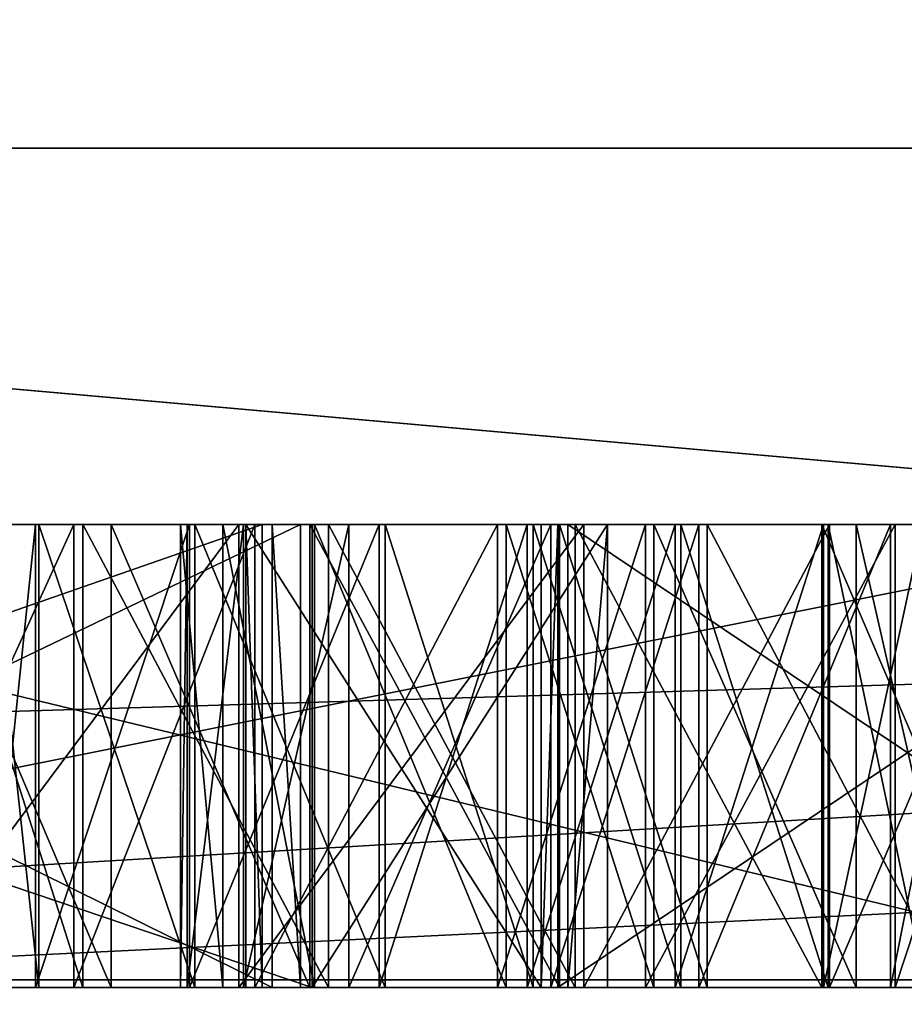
# Model space of a CAD drawing. Header units: millimetres. Extents: x -348 to 175, y 0 to 247.
# Tile 19 of 196: x -166.609 to -166.418, y 60.996 to 61.209. Entities that reach past the tile are written whole.
import ezdxf

# ---------------------------------------------------------------- set-up
doc = ezdxf.new("R2010")
doc.units = ezdxf.units.MM
doc.header["$LTSCALE"] = 65.185185
for name, color, linetype in [('1549', 7, 'CONTINUOUS'), ('1621', 7, 'CONTINUOUS'), ('1622', 7, 'CONTINUOUS'), ('1623', 7, 'CONTINUOUS'), ('1624', 7, 'CONTINUOUS'), ('1631', 7, 'CONTINUOUS'), ('1636', 7, 'CONTINUOUS'), ('1637', 7, 'CONTINUOUS'), ('1666', 7, 'CONTINUOUS'), ('1667', 7, 'CONTINUOUS'), ('1668', 7, 'CONTINUOUS'), ('1669', 7, 'CONTINUOUS'), ('1670', 7, 'CONTINUOUS'), ('1672', 7, 'CONTINUOUS'), ('1673', 7, 'CONTINUOUS'), ('1674', 7, 'CONTINUOUS'), ('1675', 7, 'CONTINUOUS'), ('1676', 7, 'CONTINUOUS'), ('1678', 7, 'CONTINUOUS'), ('1679', 7, 'CONTINUOUS'), ('1680', 7, 'CONTINUOUS'), ('1681', 7, 'CONTINUOUS'), ('1682', 7, 'CONTINUOUS'), ('1683', 7, 'CONTINUOUS'), ('1709', 7, 'CONTINUOUS'), ('1710', 7, 'CONTINUOUS'), ('1711', 7, 'CONTINUOUS'), ('1712', 7, 'CONTINUOUS'), ('1718', 7, 'CONTINUOUS'), ('1719', 7, 'CONTINUOUS'), ('1720', 7, 'CONTINUOUS'), ('1721', 7, 'CONTINUOUS'), ('1722', 7, 'CONTINUOUS'), ('1723', 7, 'CONTINUOUS'), ('1724', 7, 'CONTINUOUS'), ('1725', 7, 'CONTINUOUS'), ('1726', 7, 'CONTINUOUS'), ('1730', 7, 'CONTINUOUS'), ('1731', 7, 'CONTINUOUS'), ('1732', 7, 'CONTINUOUS'), ('1733', 7, 'CONTINUOUS'), ('1734', 7, 'CONTINUOUS'), ('1735', 7, 'CONTINUOUS'), ('1736', 7, 'CONTINUOUS'), ('1738', 7, 'CONTINUOUS'), ('1739', 7, 'CONTINUOUS'), ('1740', 7, 'CONTINUOUS'), ('1741', 7, 'CONTINUOUS'), ('1742', 7, 'CONTINUOUS'), ('1743', 7, 'CONTINUOUS'), ('1748', 7, 'CONTINUOUS'), ('1750', 7, 'CONTINUOUS'), ('1751', 7, 'CONTINUOUS'), ('1752', 7, 'CONTINUOUS'), ('1753', 7, 'CONTINUOUS'), ('1754', 7, 'CONTINUOUS'), ('1755', 7, 'CONTINUOUS'), ('1762', 7, 'CONTINUOUS'), ('1763', 7, 'CONTINUOUS'), ('1764', 7, 'CONTINUOUS'), ('1765', 7, 'CONTINUOUS'), ('1766', 7, 'CONTINUOUS'), ('1780', 7, 'CONTINUOUS'), ('1782', 7, 'CONTINUOUS'), ('1783', 7, 'CONTINUOUS'), ('1784', 7, 'CONTINUOUS'), ('1785', 7, 'CONTINUOUS'), ('1786', 7, 'CONTINUOUS'), ('1787', 7, 'CONTINUOUS'), ('1788', 7, 'CONTINUOUS'), ('1789', 7, 'CONTINUOUS'), ('1790', 7, 'CONTINUOUS'), ('1791', 7, 'CONTINUOUS'), ('1792', 7, 'CONTINUOUS'), ('1793', 7, 'CONTINUOUS'), ('1794', 7, 'CONTINUOUS'), ('1811', 7, 'CONTINUOUS'), ('1813', 7, 'CONTINUOUS')]:
    doc.layers.add(name, color=color, linetype=linetype)

msp = doc.modelspace()

# ---------------------------------------------------------------- linework, layer by layer
at = {"layer": '1549', "linetype": 'CONTINUOUS'}
for points in [[(-166.18036, 61, 11.7557), (-161.7557, 61, 16.18035), (-168.5755, 61, 7.08934), (-166.18036, 61, 11.7557)], [(-168.5755, 61, 7.08934), (-161.7557, 61, 16.18035), (-161.2773, 61, 16.37469), (-168.5755, 61, 7.08934)], [(-167.82017, 61, 9.07975), (-166.18036, 61, 11.7557), (-168.5755, 61, 7.08934), (-167.82017, 61, 9.07975)], [(-166.18036, 61, -11.7557), (-167.82017, 61, -9.07975), (-167.05257, 61, -10.22339), (-166.18036, 61, -11.7557)], [(-163.24673, 61, -14.82673), (-166.18036, 61, -11.7557), (-167.05257, 61, -10.22339), (-163.24673, 61, -14.82673)]]:
    msp.add_3dface(points, dxfattribs=at)
at = {"layer": '1621', "linetype": 'CONTINUOUS'}
for points in [[(-167.75, 60), (-168.75171, 61.0017, 0), (-165.17045, 61.0017, 11.02198), (-167.75, 60)], [(-164.35946, 59.99999, 10.43401), (-167.75, 60), (-165.17045, 61.0017, 11.02198), (-164.35946, 59.99999, 10.43401)]]:
    msp.add_3dface(points, dxfattribs=at)
at = {"layer": '1622', "linetype": 'CONTINUOUS'}
for points in [[(-167.75, 60), (-164.35946, 59.99999, -10.43401), (-168.75171, 61.0017, 0), (-167.75, 60)], [(-168.75171, 61.0017, 0), (-164.35946, 59.99999, -10.43401), (-166.71506, 61.0017, -8.49902), (-168.75171, 61.0017, 0)], [(-166.71506, 61.0017, -8.49902), (-164.35946, 59.99999, -10.43401), (-161.0475, 61.0017, -15.15187), (-166.71506, 61.0017, -8.49902)]]:
    msp.add_3dface(points, dxfattribs=at)
at = {"layer": '1623', "linetype": 'CONTINUOUS'}
for points in [[(-170, 61), (-170.5, 60.5), (-166.58487, 60.50001, 12.04957), (-170, 61)], [(-169.75378, 61, 3.12866), (-170, 61), (-166.58487, 60.50001, 12.04957), (-169.75378, 61, 3.12866)], [(-169.02116, 61, 6.18029), (-169.75378, 61, 3.12866), (-166.58487, 60.50001, 12.04957), (-169.02116, 61, 6.18029)], [(-167.82017, 61, 9.07975), (-169.02116, 61, 6.18029), (-166.58487, 60.50001, 12.04957), (-167.82017, 61, 9.07975)], [(-166.18036, 61, 11.7557), (-167.82017, 61, 9.07975), (-166.58487, 60.50001, 12.04957), (-166.18036, 61, 11.7557)], [(-166.18036, 61, 11.7557), (-166.58487, 60.50001, 12.04957), (-156.33486, 60.50001, 19.49666), (-166.18036, 61, 11.7557)]]:
    msp.add_3dface(points, dxfattribs=at)
at = {"layer": '1624', "linetype": 'CONTINUOUS'}
for points in [[(-167.82017, 61, -9.07975), (-166.18036, 61, -11.7557), (-170.5, 60.5), (-167.82017, 61, -9.07975)], [(-166.18036, 61, -11.7557), (-166.58487, 60.50001, -12.04957), (-170.5, 60.5), (-166.18036, 61, -11.7557)], [(-166.18036, 61, -11.7557), (-164.14218, 61, -14.14211), (-166.58487, 60.50001, -12.04957), (-166.18036, 61, -11.7557)], [(-164.14218, 61, -14.14211), (-161.7557, 61, -16.18035), (-166.58487, 60.50001, -12.04957), (-164.14218, 61, -14.14211)], [(-161.7557, 61, -16.18035), (-159.07982, 61, -17.82013), (-166.58487, 60.50001, -12.04957), (-161.7557, 61, -16.18035)], [(-159.07982, 61, -17.82013), (-156.18035, 61, -19.02114), (-166.58487, 60.50001, -12.04957), (-159.07982, 61, -17.82013)], [(-156.18035, 61, -19.02114), (-156.33486, 60.50001, -19.49665), (-166.58487, 60.50001, -12.04957), (-156.18035, 61, -19.02114)]]:
    msp.add_3dface(points, dxfattribs=at)
at = {"layer": '1631', "linetype": 'CONTINUOUS'}
for points in [[(-168.19596, 61.18118, -3.75109), (-163.0147, 61.18118, -13.25825), (-166.63253, 66.11021, -5.40424), (-168.19596, 61.18118, -3.75109)], [(-160.35748, 61.18118, 15.42357), (-167.19714, 61.18118, 7.03009), (-160.27947, 66.11021, 14.14848), (-160.35748, 61.18118, 15.42357)], [(-160.27947, 66.11021, 14.14848), (-167.19714, 61.18118, 7.03009), (-166.63253, 66.11021, 5.40424), (-160.27947, 66.11021, 14.14848)], [(-166.63253, 66.11021, -5.40424), (-163.0147, 61.18118, -13.25825), (-160.27947, 66.11021, -14.14848), (-166.63253, 66.11021, -5.40424)]]:
    msp.add_3dface(points, dxfattribs=at)
at = {"layer": '1636', "linetype": 'CONTINUOUS'}
for points in [[(-167.05257, 61, -10.22339), (-169.50945, 61.21787, -4.75919), (-163.36439, 61.21787, -14.98872), (-167.05257, 61, -10.22339)], [(-168.5755, 61, 7.08934), (-161.39444, 61.21787, 16.53588), (-168.7652, 61.21787, 7.15094), (-168.5755, 61, 7.08934)], [(-168.5755, 61, 7.08934), (-161.2773, 61, 16.37469), (-161.39444, 61.21787, 16.53588), (-168.5755, 61, 7.08934)], [(-163.24673, 61, -14.82673), (-167.05257, 61, -10.22339), (-163.36439, 61.21787, -14.98872), (-163.24673, 61, -14.82673)]]:
    msp.add_3dface(points, dxfattribs=at)
at = {"layer": '1637', "linetype": 'CONTINUOUS'}
for points in [[(-165.17045, 61.0017, 11.02198), (-168.75171, 61.0017, 0), (-167.19714, 61.18118, 7.03009), (-165.17045, 61.0017, 11.02198)], [(-166.71506, 61.0017, -8.49902), (-163.0147, 61.18118, -13.25825), (-168.19596, 61.18118, -3.75109), (-166.71506, 61.0017, -8.49902)], [(-165.17045, 61.0017, 11.02198), (-167.19714, 61.18118, 7.03009), (-160.35748, 61.18118, 15.42357), (-165.17045, 61.0017, 11.02198)], [(-166.71506, 61.0017, -8.49902), (-161.0475, 61.0017, -15.15187), (-163.0147, 61.18118, -13.25825), (-166.71506, 61.0017, -8.49902)]]:
    msp.add_3dface(points, dxfattribs=at)
at = {"layer": '1666', "color": 7, "linetype": 'CONTINUOUS', "true_color": 0xe0f2ff}
for points in [[(-166.55655, 61.1, -0.4656), (-166.84361, 61.1, -0.47548), (-166.75641, 61.1, -0.53502), (-166.55655, 61.1, -0.4656)], [(-166.84146, 61.1, -0.53795), (-166.5458, 61.1, -0.77792), (-166.75641, 61.1, -0.53502), (-166.84146, 61.1, -0.53795)], [(-166.5544, 61.1, -0.52807), (-166.55655, 61.1, -0.4656), (-166.75641, 61.1, -0.53502), (-166.5544, 61.1, -0.52807)], [(-166.5458, 61.1, -0.77792), (-166.54831, 61.1, -0.70504), (-166.75641, 61.1, -0.53502), (-166.5458, 61.1, -0.77792)], [(-166.56013, 61.1, -0.3615), (-166.55655, 61.1, -0.4656), (-166.49634, 61.1, -0.3593), (-166.56013, 61.1, -0.3615)], [(-166.49634, 61.1, -0.3593), (-166.55655, 61.1, -0.4656), (-166.5544, 61.1, -0.52807), (-166.49634, 61.1, -0.3593)], [(-166.54831, 61.1, -0.70504), (-166.49634, 61.1, -0.3593), (-166.5544, 61.1, -0.52807), (-166.54831, 61.1, -0.70504)], [(-166.5458, 61.1, -0.77792), (-166.49634, 61.1, -0.3593), (-166.54831, 61.1, -0.70504), (-166.5458, 61.1, -0.77792)], [(-166.49276, 61.1, -0.46341), (-166.49634, 61.1, -0.3593), (-166.5458, 61.1, -0.77792), (-166.49276, 61.1, -0.46341)], [(-166.49061, 61.1, -0.52587), (-166.49276, 61.1, -0.46341), (-166.5458, 61.1, -0.77792), (-166.49061, 61.1, -0.52587)], [(-166.48201, 61.1, -0.77572), (-166.49061, 61.1, -0.52587), (-166.5458, 61.1, -0.77792), (-166.48201, 61.1, -0.77572)], [(-166.34391, 61.1, -0.45828), (-166.49276, 61.1, -0.46341), (-166.49061, 61.1, -0.52587), (-166.34391, 61.1, -0.45828)], [(-166.34176, 61.1, -0.52075), (-166.34391, 61.1, -0.45828), (-166.49061, 61.1, -0.52587), (-166.34176, 61.1, -0.52075)]]:
    msp.add_3dface(points, dxfattribs=at)
at = {"layer": '1667', "color": 7, "linetype": 'CONTINUOUS', "true_color": 0xe0f2ff}
for points in [[(-166.84146, 61, -0.53795), (-166.5458, 61, -0.77792), (-166.84146, 61.1, -0.53795), (-166.84146, 61, -0.53795)], [(-166.84146, 61.1, -0.53795), (-166.5458, 61, -0.77792), (-166.5458, 61.1, -0.77792), (-166.84146, 61.1, -0.53795)]]:
    msp.add_3dface(points, dxfattribs=at)
at = {"layer": '1668', "color": 7, "linetype": 'CONTINUOUS', "true_color": 0xe0f2ff}
for points in [[(-166.5458, 61, -0.77792), (-166.48201, 61, -0.77572), (-166.48201, 61.1, -0.77572), (-166.5458, 61, -0.77792)], [(-166.5458, 61, -0.77792), (-166.48201, 61.1, -0.77572), (-166.5458, 61.1, -0.77792), (-166.5458, 61, -0.77792)]]:
    msp.add_3dface(points, dxfattribs=at)
at = {"layer": '1669', "color": 7, "linetype": 'CONTINUOUS', "true_color": 0xe0f2ff}
for points in [[(-166.48201, 61, -0.77572), (-166.49061, 61, -0.52587), (-166.48201, 61.1, -0.77572), (-166.48201, 61, -0.77572)], [(-166.49061, 61, -0.52587), (-166.49061, 61.1, -0.52587), (-166.48201, 61.1, -0.77572), (-166.49061, 61, -0.52587)]]:
    msp.add_3dface(points, dxfattribs=at)
at = {"layer": '1670', "color": 7, "linetype": 'CONTINUOUS', "true_color": 0xe0f2ff}
for points in [[(-166.49061, 61, -0.52587), (-166.34176, 61, -0.52075), (-166.49061, 61.1, -0.52587), (-166.49061, 61, -0.52587)], [(-166.34176, 61, -0.52075), (-166.34176, 61.1, -0.52075), (-166.49061, 61.1, -0.52587), (-166.34176, 61, -0.52075)]]:
    msp.add_3dface(points, dxfattribs=at)
at = {"layer": '1672', "color": 7, "linetype": 'CONTINUOUS', "true_color": 0xe0f2ff}
for points in [[(-166.34391, 61, -0.45828), (-166.49276, 61, -0.46341), (-166.34391, 61.1, -0.45828), (-166.34391, 61, -0.45828)], [(-166.49276, 61, -0.46341), (-166.49276, 61.1, -0.46341), (-166.34391, 61.1, -0.45828), (-166.49276, 61, -0.46341)]]:
    msp.add_3dface(points, dxfattribs=at)
at = {"layer": '1673', "color": 7, "linetype": 'CONTINUOUS', "true_color": 0xe0f2ff}
for points in [[(-166.49276, 61, -0.46341), (-166.49634, 61, -0.3593), (-166.49276, 61.1, -0.46341), (-166.49276, 61, -0.46341)], [(-166.49634, 61, -0.3593), (-166.49634, 61.1, -0.3593), (-166.49276, 61.1, -0.46341), (-166.49634, 61, -0.3593)]]:
    msp.add_3dface(points, dxfattribs=at)
at = {"layer": '1674', "color": 7, "linetype": 'CONTINUOUS', "true_color": 0xe0f2ff}
for points in [[(-166.49634, 61, -0.3593), (-166.56013, 61, -0.3615), (-166.56013, 61.1, -0.3615), (-166.49634, 61, -0.3593)], [(-166.49634, 61, -0.3593), (-166.56013, 61.1, -0.3615), (-166.49634, 61.1, -0.3593), (-166.49634, 61, -0.3593)]]:
    msp.add_3dface(points, dxfattribs=at)
at = {"layer": '1675', "color": 7, "linetype": 'CONTINUOUS', "true_color": 0xe0f2ff}
for points in [[(-166.56013, 61, -0.3615), (-166.55655, 61, -0.4656), (-166.56013, 61.1, -0.3615), (-166.56013, 61, -0.3615)], [(-166.55655, 61, -0.4656), (-166.55655, 61.1, -0.4656), (-166.56013, 61.1, -0.3615), (-166.55655, 61, -0.4656)]]:
    msp.add_3dface(points, dxfattribs=at)
at = {"layer": '1676', "color": 7, "linetype": 'CONTINUOUS', "true_color": 0xe0f2ff}
for points in [[(-166.55655, 61, -0.4656), (-166.84361, 61, -0.47548), (-166.55655, 61.1, -0.4656), (-166.55655, 61, -0.4656)], [(-166.84361, 61, -0.47548), (-166.84361, 61.1, -0.47548), (-166.55655, 61.1, -0.4656), (-166.84361, 61, -0.47548)]]:
    msp.add_3dface(points, dxfattribs=at)
at = {"layer": '1678', "color": 7, "linetype": 'CONTINUOUS', "true_color": 0xe0f2ff}
for points in [[(-166.75641, 61.1, -0.53502), (-166.54831, 61.1, -0.70504), (-166.75641, 61, -0.53502), (-166.75641, 61.1, -0.53502)], [(-166.54831, 61.1, -0.70504), (-166.54831, 61, -0.70504), (-166.75641, 61, -0.53502), (-166.54831, 61.1, -0.70504)]]:
    msp.add_3dface(points, dxfattribs=at)
at = {"layer": '1679', "color": 7, "linetype": 'CONTINUOUS', "true_color": 0xe0f2ff}
for points in [[(-166.5544, 61.1, -0.52807), (-166.75641, 61.1, -0.53502), (-166.5544, 61, -0.52807), (-166.5544, 61.1, -0.52807)], [(-166.75641, 61.1, -0.53502), (-166.75641, 61, -0.53502), (-166.5544, 61, -0.52807), (-166.75641, 61.1, -0.53502)]]:
    msp.add_3dface(points, dxfattribs=at)
at = {"layer": '1680', "color": 7, "linetype": 'CONTINUOUS', "true_color": 0xe0f2ff}
for points in [[(-166.54831, 61.1, -0.70504), (-166.5544, 61.1, -0.52807), (-166.54831, 61, -0.70504), (-166.54831, 61.1, -0.70504)], [(-166.54831, 61, -0.70504), (-166.5544, 61.1, -0.52807), (-166.5544, 61, -0.52807), (-166.54831, 61, -0.70504)]]:
    msp.add_3dface(points, dxfattribs=at)
at = {"layer": '1681', "linetype": 'CONTINUOUS'}
msp.add_3dface([(-166.75641, 61, -0.53502), (-166.54831, 61, -0.70504), (-166.5544, 61, -0.52807), (-166.75641, 61, -0.53502)], dxfattribs=at)
at = {"layer": '1682', "color": 7, "linetype": 'CONTINUOUS', "true_color": 0xe0f2ff}
for points in [[(-166.61237, 61, -0.224), (-166.59531, 61, 0.08208), (-166.63606, 61, -0.27229), (-166.61237, 61, -0.224)], [(-166.63606, 61, -0.27229), (-166.59531, 61, 0.08208), (-166.5616, 61, -0.27191), (-166.63606, 61, -0.27229)], [(-166.5616, 61, -0.27191), (-166.59531, 61, 0.08208), (-166.54223, 61, 0.10319), (-166.5616, 61, -0.27191)], [(-166.43574, 61, 0.0829), (-166.48718, 61, -0.26112), (-166.48904, 61, 0.10346), (-166.43574, 61, 0.0829)], [(-166.4341, 61, -0.24001), (-166.48718, 61, -0.26112), (-166.43574, 61, 0.0829), (-166.4341, 61, -0.24001)], [(-166.39303, 61, 0.05187), (-166.4341, 61, -0.24001), (-166.43574, 61, 0.0829), (-166.39303, 61, 0.05187)], [(-166.3917, 61, -0.20855), (-166.4341, 61, -0.24001), (-166.39303, 61, 0.05187), (-166.3917, 61, -0.20855)]]:
    msp.add_3dface(points, dxfattribs=at)
at = {"layer": '1683', "color": 7, "linetype": 'CONTINUOUS', "true_color": 0xe0f2ff}
for points in [[(-166.59531, 61, 0.08208), (-166.62707, 61, 0.05067), (-166.62707, 61.1, 0.05067), (-166.59531, 61, 0.08208)], [(-166.59531, 61.1, 0.08208), (-166.59531, 61, 0.08208), (-166.62707, 61.1, 0.05067), (-166.59531, 61.1, 0.08208)]]:
    msp.add_3dface(points, dxfattribs=at)
at = {"layer": '1709', "color": 7, "linetype": 'CONTINUOUS', "true_color": 0xe0f2ff}
for points in [[(-166.63606, 61, -0.27229), (-166.5616, 61, -0.27191), (-166.5616, 61.1, -0.27191), (-166.63606, 61, -0.27229)], [(-166.63606, 61.1, -0.27229), (-166.63606, 61, -0.27229), (-166.5616, 61.1, -0.27191), (-166.63606, 61.1, -0.27229)]]:
    msp.add_3dface(points, dxfattribs=at)
at = {"layer": '1710', "color": 7, "linetype": 'CONTINUOUS', "true_color": 0xe0f2ff}
for points in [[(-166.5616, 61, -0.27191), (-166.48718, 61, -0.26112), (-166.48718, 61.1, -0.26112), (-166.5616, 61, -0.27191)], [(-166.5616, 61.1, -0.27191), (-166.5616, 61, -0.27191), (-166.48718, 61.1, -0.26112), (-166.5616, 61.1, -0.27191)]]:
    msp.add_3dface(points, dxfattribs=at)
at = {"layer": '1711', "color": 7, "linetype": 'CONTINUOUS', "true_color": 0xe0f2ff}
for points in [[(-166.48718, 61, -0.26112), (-166.4341, 61, -0.24001), (-166.4341, 61.1, -0.24001), (-166.48718, 61, -0.26112)], [(-166.48718, 61.1, -0.26112), (-166.48718, 61, -0.26112), (-166.4341, 61.1, -0.24001), (-166.48718, 61.1, -0.26112)]]:
    msp.add_3dface(points, dxfattribs=at)
at = {"layer": '1712', "color": 7, "linetype": 'CONTINUOUS', "true_color": 0xe0f2ff}
for points in [[(-166.4341, 61, -0.24001), (-166.3917, 61, -0.20855), (-166.3917, 61.1, -0.20855), (-166.4341, 61, -0.24001)], [(-166.4341, 61.1, -0.24001), (-166.4341, 61, -0.24001), (-166.3917, 61.1, -0.20855), (-166.4341, 61.1, -0.24001)]]:
    msp.add_3dface(points, dxfattribs=at)
at = {"layer": '1718', "color": 7, "linetype": 'CONTINUOUS', "true_color": 0xe0f2ff}
for points in [[(-166.39303, 61, 0.05187), (-166.43574, 61, 0.0829), (-166.43574, 61.1, 0.0829), (-166.39303, 61, 0.05187)], [(-166.39303, 61.1, 0.05187), (-166.39303, 61, 0.05187), (-166.43574, 61.1, 0.0829), (-166.39303, 61.1, 0.05187)]]:
    msp.add_3dface(points, dxfattribs=at)
at = {"layer": '1719', "color": 7, "linetype": 'CONTINUOUS', "true_color": 0xe0f2ff}
for points in [[(-166.43574, 61, 0.0829), (-166.48904, 61, 0.10346), (-166.48904, 61.1, 0.10346), (-166.43574, 61, 0.0829)], [(-166.43574, 61.1, 0.0829), (-166.43574, 61, 0.0829), (-166.48904, 61.1, 0.10346), (-166.43574, 61.1, 0.0829)]]:
    msp.add_3dface(points, dxfattribs=at)
at = {"layer": '1720', "color": 7, "linetype": 'CONTINUOUS', "true_color": 0xe0f2ff}
for points in [[(-166.48904, 61, 0.10346), (-166.54223, 61, 0.10319), (-166.54223, 61.1, 0.10319), (-166.48904, 61, 0.10346)], [(-166.48904, 61.1, 0.10346), (-166.48904, 61, 0.10346), (-166.54223, 61.1, 0.10319), (-166.48904, 61.1, 0.10346)]]:
    msp.add_3dface(points, dxfattribs=at)
at = {"layer": '1721', "color": 7, "linetype": 'CONTINUOUS', "true_color": 0xe0f2ff}
for points in [[(-166.54223, 61, 0.10319), (-166.59531, 61, 0.08208), (-166.59531, 61.1, 0.08208), (-166.54223, 61, 0.10319)], [(-166.54223, 61, 0.10319), (-166.59531, 61.1, 0.08208), (-166.54223, 61.1, 0.10319), (-166.54223, 61, 0.10319)]]:
    msp.add_3dface(points, dxfattribs=at)
at = {"layer": '1722', "color": 7, "linetype": 'CONTINUOUS', "true_color": 0xe0f2ff}
for points in [[(-166.57229, 61.1, 0.03756), (-166.57229, 61, 0.03756), (-166.53133, 61.1, 0.05116), (-166.57229, 61.1, 0.03756)], [(-166.53133, 61.1, 0.05116), (-166.57229, 61, 0.03756), (-166.53133, 61, 0.05116), (-166.53133, 61.1, 0.05116)]]:
    msp.add_3dface(points, dxfattribs=at)
at = {"layer": '1723', "color": 7, "linetype": 'CONTINUOUS', "true_color": 0xe0f2ff}
for points in [[(-166.53133, 61.1, 0.05116), (-166.53133, 61, 0.05116), (-166.49941, 61.1, 0.05132), (-166.53133, 61.1, 0.05116)], [(-166.49941, 61.1, 0.05132), (-166.53133, 61, 0.05116), (-166.49941, 61, 0.05132), (-166.49941, 61.1, 0.05132)]]:
    msp.add_3dface(points, dxfattribs=at)
at = {"layer": '1724', "color": 7, "linetype": 'CONTINUOUS', "true_color": 0xe0f2ff}
for points in [[(-166.49941, 61.1, 0.05132), (-166.49941, 61, 0.05132), (-166.46744, 61.1, 0.04107), (-166.49941, 61.1, 0.05132)], [(-166.46744, 61.1, 0.04107), (-166.49941, 61, 0.05132), (-166.46744, 61, 0.04107), (-166.46744, 61.1, 0.04107)]]:
    msp.add_3dface(points, dxfattribs=at)
at = {"layer": '1725', "color": 7, "linetype": 'CONTINUOUS', "true_color": 0xe0f2ff}
for points in [[(-166.46744, 61.1, 0.04107), (-166.46744, 61, 0.04107), (-166.43542, 61.1, 0.0204), (-166.46744, 61.1, 0.04107)], [(-166.43542, 61.1, 0.0204), (-166.46744, 61, 0.04107), (-166.43542, 61, 0.0204), (-166.43542, 61.1, 0.0204)]]:
    msp.add_3dface(points, dxfattribs=at)
at = {"layer": '1726', "color": 7, "linetype": 'CONTINUOUS', "true_color": 0xe0f2ff}
for points in [[(-166.43542, 61.1, 0.0204), (-166.43542, 61, 0.0204), (-166.41399, 61.1, -0.01074), (-166.43542, 61.1, 0.0204)], [(-166.41399, 61.1, -0.01074), (-166.43542, 61, 0.0204), (-166.41399, 61, -0.01074), (-166.41399, 61.1, -0.01074)]]:
    msp.add_3dface(points, dxfattribs=at)
at = {"layer": '1730', "color": 7, "linetype": 'CONTINUOUS', "true_color": 0xe0f2ff}
for points in [[(-166.4133, 61.1, -0.14616), (-166.4133, 61, -0.14616), (-166.43442, 61.1, -0.17752), (-166.4133, 61.1, -0.14616)], [(-166.43442, 61.1, -0.17752), (-166.4133, 61, -0.14616), (-166.43442, 61, -0.17752), (-166.43442, 61.1, -0.17752)]]:
    msp.add_3dface(points, dxfattribs=at)
at = {"layer": '1731', "color": 7, "linetype": 'CONTINUOUS', "true_color": 0xe0f2ff}
for points in [[(-166.43442, 61.1, -0.17752), (-166.43442, 61, -0.17752), (-166.46622, 61.1, -0.19851), (-166.43442, 61.1, -0.17752)], [(-166.46622, 61.1, -0.19851), (-166.43442, 61, -0.17752), (-166.46622, 61, -0.19851), (-166.46622, 61.1, -0.19851)]]:
    msp.add_3dface(points, dxfattribs=at)
at = {"layer": '1732', "color": 7, "linetype": 'CONTINUOUS', "true_color": 0xe0f2ff}
for points in [[(-166.46622, 61.1, -0.19851), (-166.46622, 61, -0.19851), (-166.49808, 61.1, -0.20909), (-166.46622, 61.1, -0.19851)], [(-166.49808, 61.1, -0.20909), (-166.46622, 61, -0.19851), (-166.49808, 61, -0.20909), (-166.49808, 61.1, -0.20909)]]:
    msp.add_3dface(points, dxfattribs=at)
at = {"layer": '1733', "color": 7, "linetype": 'CONTINUOUS', "true_color": 0xe0f2ff}
for points in [[(-166.49808, 61.1, -0.20909), (-166.49808, 61, -0.20909), (-166.53, 61.1, -0.20925), (-166.49808, 61.1, -0.20909)], [(-166.53, 61.1, -0.20925), (-166.49808, 61, -0.20909), (-166.53, 61, -0.20925), (-166.53, 61.1, -0.20925)]]:
    msp.add_3dface(points, dxfattribs=at)
at = {"layer": '1734', "color": 7, "linetype": 'CONTINUOUS', "true_color": 0xe0f2ff}
for points in [[(-166.53, 61.1, -0.20925), (-166.53, 61, -0.20925), (-166.5711, 61.1, -0.19607), (-166.53, 61.1, -0.20925)], [(-166.5711, 61.1, -0.19607), (-166.53, 61, -0.20925), (-166.5711, 61, -0.19607), (-166.5711, 61.1, -0.19607)]]:
    msp.add_3dface(points, dxfattribs=at)
at = {"layer": '1735', "color": 7, "linetype": 'CONTINUOUS', "true_color": 0xe0f2ff}
for points in [[(-166.5711, 61.1, -0.19607), (-166.5711, 61, -0.19607), (-166.60478, 61.1, -0.14713), (-166.5711, 61.1, -0.19607)], [(-166.60478, 61.1, -0.14713), (-166.5711, 61, -0.19607), (-166.60478, 61, -0.14713), (-166.60478, 61.1, -0.14713)]]:
    msp.add_3dface(points, dxfattribs=at)
at = {"layer": '1736', "color": 7, "linetype": 'CONTINUOUS', "true_color": 0xe0f2ff}
for points in [[(-166.60478, 61.1, -0.14713), (-166.60478, 61, -0.14713), (-166.61558, 61.1, -0.11594), (-166.60478, 61.1, -0.14713)], [(-166.61558, 61.1, -0.11594), (-166.60478, 61, -0.14713), (-166.61558, 61, -0.11594), (-166.61558, 61.1, -0.11594)]]:
    msp.add_3dface(points, dxfattribs=at)
at = {"layer": '1738', "color": 7, "linetype": 'CONTINUOUS', "true_color": 0xe0f2ff}
for points in [[(-166.61595, 61.1, -0.04302), (-166.61595, 61, -0.04302), (-166.60548, 61.1, -0.01172), (-166.61595, 61.1, -0.04302)], [(-166.60548, 61.1, -0.01172), (-166.61595, 61, -0.04302), (-166.60548, 61, -0.01172), (-166.60548, 61.1, -0.01172)]]:
    msp.add_3dface(points, dxfattribs=at)
at = {"layer": '1739', "color": 7, "linetype": 'CONTINUOUS', "true_color": 0xe0f2ff}
for points in [[(-166.57229, 61, 0.03756), (-166.57229, 61.1, 0.03756), (-166.60548, 61, -0.01172), (-166.57229, 61, 0.03756)], [(-166.57229, 61.1, 0.03756), (-166.60548, 61.1, -0.01172), (-166.60548, 61, -0.01172), (-166.57229, 61.1, 0.03756)]]:
    msp.add_3dface(points, dxfattribs=at)
at = {"layer": '1740', "linetype": 'CONTINUOUS'}
for points in [[(-166.40282, 61, -0.11485), (-166.40319, 61, -0.04194), (-166.61595, 61, -0.04302), (-166.40282, 61, -0.11485)], [(-166.61595, 61, -0.04302), (-166.40319, 61, -0.04194), (-166.60548, 61, -0.01172), (-166.61595, 61, -0.04302)], [(-166.61558, 61, -0.11594), (-166.40282, 61, -0.11485), (-166.61595, 61, -0.04302), (-166.61558, 61, -0.11594)], [(-166.4133, 61, -0.14616), (-166.40282, 61, -0.11485), (-166.61558, 61, -0.11594), (-166.4133, 61, -0.14616)], [(-166.60478, 61, -0.14713), (-166.4133, 61, -0.14616), (-166.61558, 61, -0.11594), (-166.60478, 61, -0.14713)], [(-166.43542, 61, 0.0204), (-166.57229, 61, 0.03756), (-166.60548, 61, -0.01172), (-166.43542, 61, 0.0204)], [(-166.41399, 61, -0.01074), (-166.43542, 61, 0.0204), (-166.60548, 61, -0.01172), (-166.41399, 61, -0.01074)], [(-166.40319, 61, -0.04194), (-166.41399, 61, -0.01074), (-166.60548, 61, -0.01172), (-166.40319, 61, -0.04194)], [(-166.43442, 61, -0.17752), (-166.4133, 61, -0.14616), (-166.60478, 61, -0.14713), (-166.43442, 61, -0.17752)], [(-166.5711, 61, -0.19607), (-166.43442, 61, -0.17752), (-166.60478, 61, -0.14713), (-166.5711, 61, -0.19607)], [(-166.53133, 61, 0.05116), (-166.57229, 61, 0.03756), (-166.46744, 61, 0.04107), (-166.53133, 61, 0.05116)], [(-166.46744, 61, 0.04107), (-166.57229, 61, 0.03756), (-166.43542, 61, 0.0204), (-166.46744, 61, 0.04107)], [(-166.46622, 61, -0.19851), (-166.43442, 61, -0.17752), (-166.5711, 61, -0.19607), (-166.46622, 61, -0.19851)], [(-166.53, 61, -0.20925), (-166.46622, 61, -0.19851), (-166.5711, 61, -0.19607), (-166.53, 61, -0.20925)], [(-166.49941, 61, 0.05132), (-166.53133, 61, 0.05116), (-166.46744, 61, 0.04107), (-166.49941, 61, 0.05132)], [(-166.49808, 61, -0.20909), (-166.46622, 61, -0.19851), (-166.53, 61, -0.20925), (-166.49808, 61, -0.20909)]]:
    msp.add_3dface(points, dxfattribs=at)
at = {"layer": '1741', "linetype": 'CONTINUOUS'}
for points in [[(-166.61237, 61.1, -0.224), (-166.63606, 61.1, -0.27229), (-166.5616, 61.1, -0.27191), (-166.61237, 61.1, -0.224)], [(-166.59531, 61.1, 0.08208), (-166.62707, 61.1, 0.05067), (-166.60548, 61.1, -0.01172), (-166.59531, 61.1, 0.08208)], [(-166.62707, 61.1, 0.05067), (-166.61595, 61.1, -0.04302), (-166.60548, 61.1, -0.01172), (-166.62707, 61.1, 0.05067)], [(-166.61237, 61.1, -0.224), (-166.60478, 61.1, -0.14713), (-166.61558, 61.1, -0.11594), (-166.61237, 61.1, -0.224)], [(-166.61237, 61.1, -0.224), (-166.5616, 61.1, -0.27191), (-166.60478, 61.1, -0.14713), (-166.61237, 61.1, -0.224)], [(-166.57229, 61.1, 0.03756), (-166.59531, 61.1, 0.08208), (-166.60548, 61.1, -0.01172), (-166.57229, 61.1, 0.03756)], [(-166.5616, 61.1, -0.27191), (-166.5711, 61.1, -0.19607), (-166.60478, 61.1, -0.14713), (-166.5616, 61.1, -0.27191)], [(-166.54223, 61.1, 0.10319), (-166.59531, 61.1, 0.08208), (-166.57229, 61.1, 0.03756), (-166.54223, 61.1, 0.10319)], [(-166.54223, 61.1, 0.10319), (-166.57229, 61.1, 0.03756), (-166.53133, 61.1, 0.05116), (-166.54223, 61.1, 0.10319)], [(-166.5616, 61.1, -0.27191), (-166.53, 61.1, -0.20925), (-166.5711, 61.1, -0.19607), (-166.5616, 61.1, -0.27191)], [(-166.5616, 61.1, -0.27191), (-166.48718, 61.1, -0.26112), (-166.53, 61.1, -0.20925), (-166.5616, 61.1, -0.27191)], [(-166.48904, 61.1, 0.10346), (-166.54223, 61.1, 0.10319), (-166.49941, 61.1, 0.05132), (-166.48904, 61.1, 0.10346)], [(-166.54223, 61.1, 0.10319), (-166.53133, 61.1, 0.05116), (-166.49941, 61.1, 0.05132), (-166.54223, 61.1, 0.10319)], [(-166.48718, 61.1, -0.26112), (-166.49808, 61.1, -0.20909), (-166.53, 61.1, -0.20925), (-166.48718, 61.1, -0.26112)], [(-166.48904, 61.1, 0.10346), (-166.49941, 61.1, 0.05132), (-166.46744, 61.1, 0.04107), (-166.48904, 61.1, 0.10346)], [(-166.48718, 61.1, -0.26112), (-166.46622, 61.1, -0.19851), (-166.49808, 61.1, -0.20909), (-166.48718, 61.1, -0.26112)], [(-166.43574, 61.1, 0.0829), (-166.48904, 61.1, 0.10346), (-166.46744, 61.1, 0.04107), (-166.43574, 61.1, 0.0829)], [(-166.48718, 61.1, -0.26112), (-166.4341, 61.1, -0.24001), (-166.46622, 61.1, -0.19851), (-166.48718, 61.1, -0.26112)], [(-166.43574, 61.1, 0.0829), (-166.46744, 61.1, 0.04107), (-166.43542, 61.1, 0.0204), (-166.43574, 61.1, 0.0829)], [(-166.4341, 61.1, -0.24001), (-166.43442, 61.1, -0.17752), (-166.46622, 61.1, -0.19851), (-166.4341, 61.1, -0.24001)], [(-166.39303, 61.1, 0.05187), (-166.43574, 61.1, 0.0829), (-166.40319, 61.1, -0.04194), (-166.39303, 61.1, 0.05187)], [(-166.43574, 61.1, 0.0829), (-166.43542, 61.1, 0.0204), (-166.41399, 61.1, -0.01074), (-166.43574, 61.1, 0.0829)], [(-166.43574, 61.1, 0.0829), (-166.41399, 61.1, -0.01074), (-166.40319, 61.1, -0.04194), (-166.43574, 61.1, 0.0829)], [(-166.4341, 61.1, -0.24001), (-166.4133, 61.1, -0.14616), (-166.43442, 61.1, -0.17752), (-166.4341, 61.1, -0.24001)], [(-166.4341, 61.1, -0.24001), (-166.3917, 61.1, -0.20855), (-166.4133, 61.1, -0.14616), (-166.4341, 61.1, -0.24001)]]:
    msp.add_3dface(points, dxfattribs=at)
at = {"layer": '1742', "color": 7, "linetype": 'CONTINUOUS', "true_color": 0xe0f2ff}
msp.add_3dface([(-166.76293, 61, 0.25633), (-166.68943, 61, 0.1927), (-166.34809, 61, 0.24999), (-166.76293, 61, 0.25633)], dxfattribs=at)
at = {"layer": '1743', "color": 7, "linetype": 'CONTINUOUS', "true_color": 0xe0f2ff}
for points in [[(-166.34713, 61, 0.31248), (-166.84707, 61, 0.32013), (-166.34713, 61.1, 0.31248), (-166.34713, 61, 0.31248)], [(-166.34713, 61.1, 0.31248), (-166.84707, 61, 0.32013), (-166.84707, 61.1, 0.32013), (-166.34713, 61.1, 0.31248)]]:
    msp.add_3dface(points, dxfattribs=at)
at = {"layer": '1748', "color": 7, "linetype": 'CONTINUOUS', "true_color": 0xe0f2ff}
for points in [[(-166.76293, 61, 0.25633), (-166.34809, 61, 0.24999), (-166.76293, 61.1, 0.25633), (-166.76293, 61, 0.25633)], [(-166.76293, 61.1, 0.25633), (-166.34809, 61, 0.24999), (-166.34809, 61.1, 0.24999), (-166.76293, 61.1, 0.25633)]]:
    msp.add_3dface(points, dxfattribs=at)
at = {"layer": '1750', "linetype": 'CONTINUOUS'}
for points in [[(-166.34713, 61.1, 0.31248), (-166.84707, 61.1, 0.32013), (-166.34809, 61.1, 0.24999), (-166.34713, 61.1, 0.31248)], [(-166.84707, 61.1, 0.32013), (-166.76293, 61.1, 0.25633), (-166.34809, 61.1, 0.24999), (-166.84707, 61.1, 0.32013)]]:
    msp.add_3dface(points, dxfattribs=at)
at = {"layer": '1751', "color": 7, "linetype": 'CONTINUOUS', "true_color": 0xe0f2ff}
for points in [[(-166.59727, 61, 0.47924), (-166.55817, 61, 0.42424), (-166.55817, 61.1, 0.42424), (-166.59727, 61, 0.47924)], [(-166.59727, 61.1, 0.47924), (-166.59727, 61, 0.47924), (-166.55817, 61.1, 0.42424), (-166.59727, 61.1, 0.47924)]]:
    msp.add_3dface(points, dxfattribs=at)
at = {"layer": '1752', "color": 7, "linetype": 'CONTINUOUS', "true_color": 0xe0f2ff}
for points in [[(-166.55817, 61, 0.42424), (-166.50576, 61, 0.40152), (-166.50576, 61.1, 0.40152), (-166.55817, 61, 0.42424)], [(-166.55817, 61.1, 0.42424), (-166.55817, 61, 0.42424), (-166.50576, 61.1, 0.40152), (-166.55817, 61.1, 0.42424)]]:
    msp.add_3dface(points, dxfattribs=at)
at = {"layer": '1753', "color": 7, "linetype": 'CONTINUOUS', "true_color": 0xe0f2ff}
for points in [[(-166.50576, 61, 0.40152), (-166.47386, 61, 0.40038), (-166.47386, 61.1, 0.40038), (-166.50576, 61, 0.40152)], [(-166.50576, 61.1, 0.40152), (-166.50576, 61, 0.40152), (-166.47386, 61.1, 0.40038), (-166.50576, 61.1, 0.40152)]]:
    msp.add_3dface(points, dxfattribs=at)
at = {"layer": '1754', "color": 7, "linetype": 'CONTINUOUS', "true_color": 0xe0f2ff}
for points in [[(-166.47386, 61, 0.40038), (-166.41996, 61, 0.41931), (-166.41996, 61.1, 0.41931), (-166.47386, 61, 0.40038)], [(-166.47386, 61.1, 0.40038), (-166.47386, 61, 0.40038), (-166.41996, 61.1, 0.41931), (-166.47386, 61.1, 0.40038)]]:
    msp.add_3dface(points, dxfattribs=at)
at = {"layer": '1755', "color": 7, "linetype": 'CONTINUOUS', "true_color": 0xe0f2ff}
for points in [[(-166.41996, 61, 0.41931), (-166.38695, 61, 0.4494), (-166.38695, 61.1, 0.4494), (-166.41996, 61, 0.41931)], [(-166.41996, 61.1, 0.41931), (-166.41996, 61, 0.41931), (-166.38695, 61.1, 0.4494), (-166.41996, 61.1, 0.41931)]]:
    msp.add_3dface(points, dxfattribs=at)
at = {"layer": '1762', "color": 7, "linetype": 'CONTINUOUS', "true_color": 0xe0f2ff}
for points in [[(-166.40807, 61, 0.75243), (-166.46049, 61, 0.77514), (-166.46049, 61.1, 0.77514), (-166.40807, 61, 0.75243)], [(-166.40807, 61.1, 0.75243), (-166.40807, 61, 0.75243), (-166.46049, 61.1, 0.77514), (-166.40807, 61.1, 0.75243)]]:
    msp.add_3dface(points, dxfattribs=at)
at = {"layer": '1763', "color": 7, "linetype": 'CONTINUOUS', "true_color": 0xe0f2ff}
for points in [[(-166.46049, 61, 0.77514), (-166.49238, 61, 0.77628), (-166.49238, 61.1, 0.77628), (-166.46049, 61, 0.77514)], [(-166.46049, 61.1, 0.77514), (-166.46049, 61, 0.77514), (-166.49238, 61.1, 0.77628), (-166.46049, 61.1, 0.77514)]]:
    msp.add_3dface(points, dxfattribs=at)
at = {"layer": '1764', "color": 7, "linetype": 'CONTINUOUS', "true_color": 0xe0f2ff}
for points in [[(-166.49238, 61, 0.77628), (-166.54628, 61, 0.75736), (-166.54628, 61.1, 0.75736), (-166.49238, 61, 0.77628)], [(-166.49238, 61.1, 0.77628), (-166.49238, 61, 0.77628), (-166.54628, 61.1, 0.75736), (-166.49238, 61.1, 0.77628)]]:
    msp.add_3dface(points, dxfattribs=at)
at = {"layer": '1765', "color": 7, "linetype": 'CONTINUOUS', "true_color": 0xe0f2ff}
for points in [[(-166.54628, 61, 0.75736), (-166.5892, 61, 0.70529), (-166.5892, 61.1, 0.70529), (-166.54628, 61, 0.75736)], [(-166.54628, 61.1, 0.75736), (-166.54628, 61, 0.75736), (-166.5892, 61.1, 0.70529), (-166.54628, 61.1, 0.75736)]]:
    msp.add_3dface(points, dxfattribs=at)
at = {"layer": '1766', "color": 7, "linetype": 'CONTINUOUS', "true_color": 0xe0f2ff}
for points in [[(-166.5892, 61, 0.70529), (-166.6317, 61, 0.74999), (-166.6317, 61.1, 0.74999), (-166.5892, 61, 0.70529)], [(-166.5892, 61.1, 0.70529), (-166.5892, 61, 0.70529), (-166.6317, 61.1, 0.74999), (-166.5892, 61.1, 0.70529)]]:
    msp.add_3dface(points, dxfattribs=at)
at = {"layer": '1780', "color": 7, "linetype": 'CONTINUOUS', "true_color": 0xe0f2ff}
for points in [[(-166.64285, 61, 0.43768), (-166.59727, 61, 0.47924), (-166.59727, 61.1, 0.47924), (-166.64285, 61, 0.43768)], [(-166.64285, 61, 0.43768), (-166.59727, 61.1, 0.47924), (-166.64285, 61.1, 0.43768), (-166.64285, 61, 0.43768)]]:
    msp.add_3dface(points, dxfattribs=at)
at = {"layer": '1782', "color": 7, "linetype": 'CONTINUOUS', "true_color": 0xe0f2ff}
for points in [[(-166.40561, 61.1, 0.52303), (-166.40561, 61, 0.52303), (-166.42836, 61.1, 0.48215), (-166.40561, 61.1, 0.52303)], [(-166.42836, 61.1, 0.48215), (-166.40561, 61, 0.52303), (-166.42836, 61, 0.48215), (-166.42836, 61.1, 0.48215)]]:
    msp.add_3dface(points, dxfattribs=at)
at = {"layer": '1783', "color": 7, "linetype": 'CONTINUOUS', "true_color": 0xe0f2ff}
for points in [[(-166.42836, 61.1, 0.48215), (-166.42836, 61, 0.48215), (-166.472, 61.1, 0.45243), (-166.42836, 61.1, 0.48215)], [(-166.472, 61.1, 0.45243), (-166.42836, 61, 0.48215), (-166.472, 61, 0.45243), (-166.472, 61.1, 0.45243)]]:
    msp.add_3dface(points, dxfattribs=at)
at = {"layer": '1784', "color": 7, "linetype": 'CONTINUOUS', "true_color": 0xe0f2ff}
for points in [[(-166.472, 61.1, 0.45243), (-166.472, 61, 0.45243), (-166.5039, 61.1, 0.45357), (-166.472, 61.1, 0.45243)], [(-166.5039, 61.1, 0.45357), (-166.472, 61, 0.45243), (-166.5039, 61, 0.45357), (-166.5039, 61.1, 0.45357)]]:
    msp.add_3dface(points, dxfattribs=at)
at = {"layer": '1785', "color": 7, "linetype": 'CONTINUOUS', "true_color": 0xe0f2ff}
for points in [[(-166.5039, 61.1, 0.45357), (-166.5039, 61, 0.45357), (-166.54531, 61.1, 0.48632), (-166.5039, 61.1, 0.45357)], [(-166.54531, 61.1, 0.48632), (-166.5039, 61, 0.45357), (-166.54531, 61, 0.48632), (-166.54531, 61.1, 0.48632)]]:
    msp.add_3dface(points, dxfattribs=at)
at = {"layer": '1786', "color": 7, "linetype": 'CONTINUOUS', "true_color": 0xe0f2ff}
for points in [[(-166.54531, 61.1, 0.48632), (-166.54531, 61, 0.48632), (-166.56509, 61.1, 0.52872), (-166.54531, 61.1, 0.48632)], [(-166.56509, 61.1, 0.52872), (-166.54531, 61, 0.48632), (-166.56509, 61, 0.52872), (-166.56509, 61.1, 0.52872)]]:
    msp.add_3dface(points, dxfattribs=at)
at = {"layer": '1787', "color": 7, "linetype": 'CONTINUOUS', "true_color": 0xe0f2ff}
for points in [[(-166.56509, 61.1, 0.52872), (-166.56509, 61, 0.52872), (-166.57423, 61.1, 0.57074), (-166.56509, 61.1, 0.52872)], [(-166.57423, 61.1, 0.57074), (-166.56509, 61, 0.52872), (-166.57423, 61, 0.57074), (-166.57423, 61.1, 0.57074)]]:
    msp.add_3dface(points, dxfattribs=at)
at = {"layer": '1788', "color": 7, "linetype": 'CONTINUOUS', "true_color": 0xe0f2ff}
for points in [[(-166.57423, 61.1, 0.57074), (-166.57423, 61, 0.57074), (-166.57275, 61.1, 0.61238), (-166.57423, 61.1, 0.57074)], [(-166.57275, 61.1, 0.61238), (-166.57423, 61, 0.57074), (-166.57275, 61, 0.61238), (-166.57275, 61.1, 0.61238)]]:
    msp.add_3dface(points, dxfattribs=at)
at = {"layer": '1789', "color": 7, "linetype": 'CONTINUOUS', "true_color": 0xe0f2ff}
for points in [[(-166.57275, 61.1, 0.61238), (-166.57275, 61, 0.61238), (-166.56063, 61.1, 0.65364), (-166.57275, 61.1, 0.61238)], [(-166.56063, 61.1, 0.65364), (-166.57275, 61, 0.61238), (-166.56063, 61, 0.65364), (-166.56063, 61.1, 0.65364)]]:
    msp.add_3dface(points, dxfattribs=at)
at = {"layer": '1790', "color": 7, "linetype": 'CONTINUOUS', "true_color": 0xe0f2ff}
for points in [[(-166.56063, 61.1, 0.65364), (-166.56063, 61, 0.65364), (-166.53788, 61.1, 0.69452), (-166.56063, 61.1, 0.65364)], [(-166.53788, 61.1, 0.69452), (-166.56063, 61, 0.65364), (-166.53788, 61, 0.69452), (-166.53788, 61.1, 0.69452)]]:
    msp.add_3dface(points, dxfattribs=at)
at = {"layer": '1791', "color": 7, "linetype": 'CONTINUOUS', "true_color": 0xe0f2ff}
for points in [[(-166.53788, 61.1, 0.69452), (-166.53788, 61, 0.69452), (-166.49424, 61.1, 0.72423), (-166.53788, 61.1, 0.69452)], [(-166.49424, 61.1, 0.72423), (-166.53788, 61, 0.69452), (-166.49424, 61, 0.72423), (-166.49424, 61.1, 0.72423)]]:
    msp.add_3dface(points, dxfattribs=at)
at = {"layer": '1792', "color": 7, "linetype": 'CONTINUOUS', "true_color": 0xe0f2ff}
for points in [[(-166.49424, 61.1, 0.72423), (-166.49424, 61, 0.72423), (-166.46234, 61.1, 0.72309), (-166.49424, 61.1, 0.72423)], [(-166.46234, 61.1, 0.72309), (-166.49424, 61, 0.72423), (-166.46234, 61, 0.72309), (-166.46234, 61.1, 0.72309)]]:
    msp.add_3dface(points, dxfattribs=at)
at = {"layer": '1793', "color": 7, "linetype": 'CONTINUOUS', "true_color": 0xe0f2ff}
for points in [[(-166.46234, 61.1, 0.72309), (-166.46234, 61, 0.72309), (-166.42093, 61.1, 0.69035), (-166.46234, 61.1, 0.72309)], [(-166.42093, 61.1, 0.69035), (-166.46234, 61, 0.72309), (-166.42093, 61, 0.69035), (-166.42093, 61.1, 0.69035)]]:
    msp.add_3dface(points, dxfattribs=at)
at = {"layer": '1794', "color": 7, "linetype": 'CONTINUOUS', "true_color": 0xe0f2ff}
for points in [[(-166.42093, 61.1, 0.69035), (-166.42093, 61, 0.69035), (-166.40115, 61.1, 0.64795), (-166.42093, 61.1, 0.69035)], [(-166.40115, 61.1, 0.64795), (-166.42093, 61, 0.69035), (-166.40115, 61, 0.64795), (-166.40115, 61.1, 0.64795)]]:
    msp.add_3dface(points, dxfattribs=at)
at = {"layer": '1811', "linetype": 'CONTINUOUS'}
for points in [[(-166.56509, 61, 0.52872), (-166.3935, 61, 0.56429), (-166.57423, 61, 0.57074), (-166.56509, 61, 0.52872)], [(-166.57423, 61, 0.57074), (-166.3935, 61, 0.56429), (-166.39201, 61, 0.60593), (-166.57423, 61, 0.57074)], [(-166.57275, 61, 0.61238), (-166.57423, 61, 0.57074), (-166.39201, 61, 0.60593), (-166.57275, 61, 0.61238)], [(-166.56063, 61, 0.65364), (-166.57275, 61, 0.61238), (-166.40115, 61, 0.64795), (-166.56063, 61, 0.65364)], [(-166.40115, 61, 0.64795), (-166.57275, 61, 0.61238), (-166.39201, 61, 0.60593), (-166.40115, 61, 0.64795)], [(-166.40561, 61, 0.52303), (-166.3935, 61, 0.56429), (-166.56509, 61, 0.52872), (-166.40561, 61, 0.52303)], [(-166.54531, 61, 0.48632), (-166.40561, 61, 0.52303), (-166.56509, 61, 0.52872), (-166.54531, 61, 0.48632)], [(-166.53788, 61, 0.69452), (-166.56063, 61, 0.65364), (-166.42093, 61, 0.69035), (-166.53788, 61, 0.69452)], [(-166.42093, 61, 0.69035), (-166.56063, 61, 0.65364), (-166.40115, 61, 0.64795), (-166.42093, 61, 0.69035)], [(-166.42836, 61, 0.48215), (-166.40561, 61, 0.52303), (-166.54531, 61, 0.48632), (-166.42836, 61, 0.48215)], [(-166.5039, 61, 0.45357), (-166.42836, 61, 0.48215), (-166.54531, 61, 0.48632), (-166.5039, 61, 0.45357)], [(-166.49424, 61, 0.72423), (-166.53788, 61, 0.69452), (-166.46234, 61, 0.72309), (-166.49424, 61, 0.72423)], [(-166.46234, 61, 0.72309), (-166.53788, 61, 0.69452), (-166.42093, 61, 0.69035), (-166.46234, 61, 0.72309)], [(-166.472, 61, 0.45243), (-166.42836, 61, 0.48215), (-166.5039, 61, 0.45357), (-166.472, 61, 0.45243)]]:
    msp.add_3dface(points, dxfattribs=at)
at = {"layer": '1813', "linetype": 'CONTINUOUS'}
for points in [[(-166.64285, 61.1, 0.43768), (-166.59727, 61.1, 0.47924), (-166.62888, 61.1, 0.531), (-166.64285, 61.1, 0.43768)], [(-166.59727, 61.1, 0.47924), (-166.5892, 61.1, 0.70529), (-166.6317, 61.1, 0.74999), (-166.59727, 61.1, 0.47924)], [(-166.59727, 61.1, 0.47924), (-166.6317, 61.1, 0.74999), (-166.61527, 61.1, 0.6139), (-166.59727, 61.1, 0.47924)], [(-166.59727, 61.1, 0.47924), (-166.61676, 61.1, 0.57226), (-166.62888, 61.1, 0.531), (-166.59727, 61.1, 0.47924)], [(-166.59727, 61.1, 0.47924), (-166.61527, 61.1, 0.6139), (-166.61676, 61.1, 0.57226), (-166.59727, 61.1, 0.47924)], [(-166.59727, 61.1, 0.47924), (-166.55817, 61.1, 0.42424), (-166.5892, 61.1, 0.70529), (-166.59727, 61.1, 0.47924)], [(-166.5892, 61.1, 0.70529), (-166.55817, 61.1, 0.42424), (-166.57423, 61.1, 0.57074), (-166.5892, 61.1, 0.70529)], [(-166.54628, 61.1, 0.75736), (-166.5892, 61.1, 0.70529), (-166.56063, 61.1, 0.65364), (-166.54628, 61.1, 0.75736)], [(-166.5892, 61.1, 0.70529), (-166.57423, 61.1, 0.57074), (-166.57275, 61.1, 0.61238), (-166.5892, 61.1, 0.70529)], [(-166.5892, 61.1, 0.70529), (-166.57275, 61.1, 0.61238), (-166.56063, 61.1, 0.65364), (-166.5892, 61.1, 0.70529)], [(-166.55817, 61.1, 0.42424), (-166.56509, 61.1, 0.52872), (-166.57423, 61.1, 0.57074), (-166.55817, 61.1, 0.42424)], [(-166.55817, 61.1, 0.42424), (-166.54531, 61.1, 0.48632), (-166.56509, 61.1, 0.52872), (-166.55817, 61.1, 0.42424)], [(-166.54628, 61.1, 0.75736), (-166.56063, 61.1, 0.65364), (-166.53788, 61.1, 0.69452), (-166.54628, 61.1, 0.75736)], [(-166.55817, 61.1, 0.42424), (-166.50576, 61.1, 0.40152), (-166.54531, 61.1, 0.48632), (-166.55817, 61.1, 0.42424)], [(-166.49238, 61.1, 0.77628), (-166.54628, 61.1, 0.75736), (-166.49424, 61.1, 0.72423), (-166.49238, 61.1, 0.77628)], [(-166.54628, 61.1, 0.75736), (-166.53788, 61.1, 0.69452), (-166.49424, 61.1, 0.72423), (-166.54628, 61.1, 0.75736)], [(-166.50576, 61.1, 0.40152), (-166.5039, 61.1, 0.45357), (-166.54531, 61.1, 0.48632), (-166.50576, 61.1, 0.40152)], [(-166.50576, 61.1, 0.40152), (-166.47386, 61.1, 0.40038), (-166.5039, 61.1, 0.45357), (-166.50576, 61.1, 0.40152)], [(-166.47386, 61.1, 0.40038), (-166.472, 61.1, 0.45243), (-166.5039, 61.1, 0.45357), (-166.47386, 61.1, 0.40038)], [(-166.49238, 61.1, 0.77628), (-166.49424, 61.1, 0.72423), (-166.46234, 61.1, 0.72309), (-166.49238, 61.1, 0.77628)], [(-166.46049, 61.1, 0.77514), (-166.49238, 61.1, 0.77628), (-166.46234, 61.1, 0.72309), (-166.46049, 61.1, 0.77514)], [(-166.47386, 61.1, 0.40038), (-166.41996, 61.1, 0.41931), (-166.472, 61.1, 0.45243), (-166.47386, 61.1, 0.40038)], [(-166.41996, 61.1, 0.41931), (-166.42836, 61.1, 0.48215), (-166.472, 61.1, 0.45243), (-166.41996, 61.1, 0.41931)], [(-166.46049, 61.1, 0.77514), (-166.46234, 61.1, 0.72309), (-166.42093, 61.1, 0.69035), (-166.46049, 61.1, 0.77514)], [(-166.40807, 61.1, 0.75243), (-166.46049, 61.1, 0.77514), (-166.42093, 61.1, 0.69035), (-166.40807, 61.1, 0.75243)], [(-166.41996, 61.1, 0.41931), (-166.40561, 61.1, 0.52303), (-166.42836, 61.1, 0.48215), (-166.41996, 61.1, 0.41931)], [(-166.40807, 61.1, 0.75243), (-166.42093, 61.1, 0.69035), (-166.40115, 61.1, 0.64795), (-166.40807, 61.1, 0.75243)], [(-166.41996, 61.1, 0.41931), (-166.38695, 61.1, 0.4494), (-166.40561, 61.1, 0.52303), (-166.41996, 61.1, 0.41931)]]:
    msp.add_3dface(points, dxfattribs=at)

doc.saveas('drawing.dxf')
